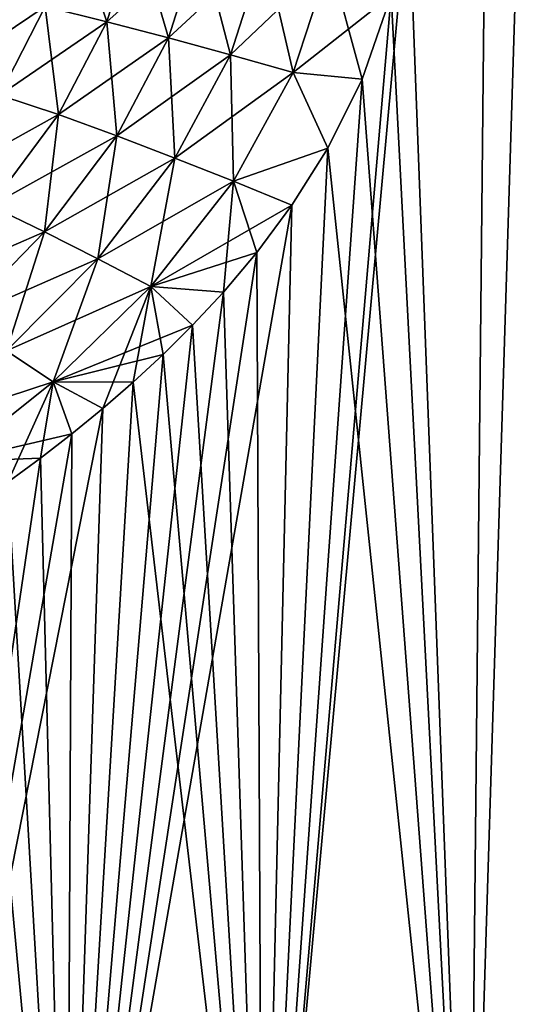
# Model space of a CAD drawing. Header units: millimetres. Extents: x -68 to 68, y -375 to 321.
# Tile 7 of 48: x -14 to -1, y 28 to 52. Entities that reach past the tile are written whole.
import ezdxf

# ---------------------------------------------------------------- set-up
doc = ezdxf.new("R2010")
doc.units = ezdxf.units.MM
doc.header["$LTSCALE"] = 33.374815
for name, color, linetype in [('12', 7, 'CONTINUOUS'), ('15', 7, 'CONTINUOUS'), ('19', 7, 'CONTINUOUS'), ('8', 7, 'CONTINUOUS')]:
    doc.layers.add(name, color=color, linetype=linetype)

msp = doc.modelspace()

# ---------------------------------------------------------------- linework, layer by layer
at = {"layer": '12', "color": 7, "linetype": 'CONTINUOUS', "true_color": 0xe0f2ff}
for points in [[(-13.188, 52.62, -19.74), (-12.501, 54.847, -19.89), (-11.646, 52.239, -20.585), (-13.188, 52.62, -19.74)], [(-11.646, 52.239, -20.585), (-12.501, 54.847, -19.89), (-10.911, 54.591, -20.684), (-11.646, 52.239, -20.585)], [(-11.646, 52.239, -20.585), (-10.911, 54.591, -20.684), (-10.108, 51.834, -21.437), (-11.646, 52.239, -20.585)], [(-10.108, 51.834, -21.437), (-10.911, 54.591, -20.684), (-9.32, 54.327, -21.477), (-10.108, 51.834, -21.437)], [(-10.108, 51.834, -21.437), (-9.32, 54.327, -21.477), (-8.562, 51.409, -22.238), (-10.108, 51.834, -21.437)], [(-8.562, 51.409, -22.238), (-9.32, 54.327, -21.477), (-7.714, 54.055, -22.214), (-8.562, 51.409, -22.238)], [(-8.562, 51.409, -22.238), (-7.714, 54.055, -22.214), (-6.995, 50.976, -22.932), (-8.562, 51.409, -22.238)], [(-6.995, 50.976, -22.932), (-7.714, 54.055, -22.214), (-6.081, 53.778, -22.839), (-6.995, 50.976, -22.932)], [(-5.28, 50.803, -23.454), (-6.995, 50.976, -22.932), (-6.081, 53.778, -22.839), (-5.28, 50.803, -23.454)], [(-4.554, 52.903, -23.343), (-5.28, 50.803, -23.454), (-6.081, 53.778, -22.839), (-4.554, 52.903, -23.343)], [(-14.324, 50.41, -19.3), (-14.747, 52.973, -18.959), (-13.188, 52.62, -19.74), (-14.324, 50.41, -19.3)], [(-14.324, 50.41, -19.3), (-13.188, 52.62, -19.74), (-12.855, 49.923, -20.202), (-14.324, 50.41, -19.3)], [(-12.855, 49.923, -20.202), (-13.188, 52.62, -19.74), (-11.646, 52.239, -20.585), (-12.855, 49.923, -20.202)], [(-12.855, 49.923, -20.202), (-11.646, 52.239, -20.585), (-11.4, 49.391, -21.121), (-12.855, 49.923, -20.202)], [(-11.4, 49.391, -21.121), (-11.646, 52.239, -20.585), (-10.108, 51.834, -21.437), (-11.4, 49.391, -21.121)], [(-11.4, 49.391, -21.121), (-10.108, 51.834, -21.437), (-9.949, 48.831, -21.999), (-11.4, 49.391, -21.121)], [(-9.949, 48.831, -21.999), (-10.108, 51.834, -21.437), (-8.562, 51.409, -22.238), (-9.949, 48.831, -21.999)], [(-9.949, 48.831, -21.999), (-8.562, 51.409, -22.238), (-8.486, 48.263, -22.778), (-9.949, 48.831, -21.999)], [(-8.486, 48.263, -22.778), (-8.562, 51.409, -22.238), (-6.995, 50.976, -22.932), (-8.486, 48.263, -22.778)], [(-6.134, 49.087, -23.463), (-8.486, 48.263, -22.778), (-6.995, 50.976, -22.932), (-6.134, 49.087, -23.463)], [(-5.28, 50.803, -23.454), (-6.134, 49.087, -23.463), (-6.995, 50.976, -22.932), (-5.28, 50.803, -23.454)], [(-14.544, 47.642, -19.452), (-14.324, 50.41, -19.3), (-12.855, 49.923, -20.202), (-14.544, 47.642, -19.452)], [(-14.544, 47.642, -19.452), (-12.855, 49.923, -20.202), (-13.198, 47.001, -20.436), (-14.544, 47.642, -19.452)], [(-13.198, 47.001, -20.436), (-12.855, 49.923, -20.202), (-11.4, 49.391, -21.121), (-13.198, 47.001, -20.436)], [(-13.198, 47.001, -20.436), (-11.4, 49.391, -21.121), (-11.872, 46.321, -21.391), (-13.198, 47.001, -20.436)], [(-11.872, 46.321, -21.391), (-11.4, 49.391, -21.121), (-9.949, 48.831, -21.999), (-11.872, 46.321, -21.391)], [(-6.134, 49.087, -23.463), (-7.028, 47.664, -23.393), (-8.486, 48.263, -22.778), (-6.134, 49.087, -23.463)], [(-11.872, 46.321, -21.391), (-9.949, 48.831, -21.999), (-10.55, 45.634, -22.258), (-11.872, 46.321, -21.391)], [(-10.55, 45.634, -22.258), (-9.949, 48.831, -21.999), (-8.486, 48.263, -22.778), (-10.55, 45.634, -22.258)], [(-8.738, 45.496, -23.094), (-10.55, 45.634, -22.258), (-8.486, 48.263, -22.778), (-8.738, 45.496, -23.094)], [(-7.909, 46.48, -23.264), (-8.738, 45.496, -23.094), (-8.486, 48.263, -22.778), (-7.909, 46.48, -23.264)], [(-7.028, 47.664, -23.393), (-7.909, 46.48, -23.264), (-8.486, 48.263, -22.778), (-7.028, 47.664, -23.393)], [(-15.338, 44.805, -19.33), (-14.544, 47.642, -19.452), (-13.198, 47.001, -20.436), (-15.338, 44.805, -19.33)], [(-15.338, 44.805, -19.33), (-13.198, 47.001, -20.436), (-14.15, 44.033, -20.343), (-15.338, 44.805, -19.33)], [(-14.15, 44.033, -20.343), (-13.198, 47.001, -20.436), (-11.872, 46.321, -21.391), (-14.15, 44.033, -20.343)], [(-14.15, 44.033, -20.343), (-11.872, 46.321, -21.391), (-12.988, 43.256, -21.283), (-14.15, 44.033, -20.343)], [(-12.988, 43.256, -21.283), (-11.872, 46.321, -21.391), (-10.55, 45.634, -22.258), (-12.988, 43.256, -21.283)], [(-11.749, 42.587, -22.123), (-12.988, 43.256, -21.283), (-10.55, 45.634, -22.258), (-11.749, 42.587, -22.123)], [(-10.986, 43.25, -22.421), (-11.749, 42.587, -22.123), (-10.55, 45.634, -22.258), (-10.986, 43.25, -22.421)], [(-10.242, 43.938, -22.678), (-10.986, 43.25, -22.421), (-10.55, 45.634, -22.258), (-10.242, 43.938, -22.678)], [(-8.738, 45.496, -23.094), (-9.507, 44.669, -22.899), (-10.55, 45.634, -22.258), (-8.738, 45.496, -23.094)], [(-9.507, 44.669, -22.899), (-10.242, 43.938, -22.678), (-10.55, 45.634, -22.258), (-9.507, 44.669, -22.899)], [(-15.478, 41.269, -19.875), (-14.15, 44.033, -20.343), (-12.988, 43.256, -21.283), (-15.478, 41.269, -19.875)], [(-14.115, 40.755, -20.966), (-15.478, 41.269, -19.875), (-12.988, 43.256, -21.283), (-14.115, 40.755, -20.966)], [(-13.303, 41.35, -21.404), (-14.115, 40.755, -20.966), (-12.988, 43.256, -21.283), (-13.303, 41.35, -21.404)], [(-12.52, 41.956, -21.785), (-13.303, 41.35, -21.404), (-12.988, 43.256, -21.283), (-12.52, 41.956, -21.785)], [(-11.749, 42.587, -22.123), (-12.52, 41.956, -21.785), (-12.988, 43.256, -21.283), (-11.749, 42.587, -22.123)]]:
    msp.add_3dface(points, dxfattribs=at)
at = {"layer": '15', "color": 7, "linetype": 'CONTINUOUS', "true_color": 0xe0f2ff}
for points in [[(-2.617, 15.61, 28.241), (-1.764, 100, 17.913), (-4.121, 55.453, 23.105), (-2.617, 15.61, 28.241)], [(-2.617, 15.61, 28.241), (2.617, 15.61, 28.241), (0, 100, 18), (-2.617, 15.61, 28.241)], [(-1.764, 100, 17.913), (-2.617, 15.61, 28.241), (0, 100, 18), (-1.764, 100, 17.913)], [(-4.554, 52.903, 23.343), (-2.617, 15.61, 28.241), (-4.121, 55.453, 23.105), (-4.554, 52.903, 23.343)], [(-5.28, 50.803, 23.454), (-2.617, 15.61, 28.241), (-4.554, 52.903, 23.343), (-5.28, 50.803, 23.454)], [(-6.134, 49.087, 23.463), (-2.617, 15.61, 28.241), (-5.28, 50.803, 23.454), (-6.134, 49.087, 23.463)], [(-7.762, 15.61, 27.279), (-2.617, 15.61, 28.241), (-6.134, 49.087, 23.463), (-7.762, 15.61, 27.279)], [(-7.028, 47.664, 23.393), (-7.762, 15.61, 27.279), (-6.134, 49.087, 23.463), (-7.028, 47.664, 23.393)], [(-7.909, 46.48, 23.264), (-7.762, 15.61, 27.279), (-7.028, 47.664, 23.393), (-7.909, 46.48, 23.264)], [(-8.738, 45.496, 23.094), (-7.762, 15.61, 27.279), (-7.909, 46.48, 23.264), (-8.738, 45.496, 23.094)], [(-9.507, 44.669, 22.899), (-7.762, 15.61, 27.279), (-8.738, 45.496, 23.094), (-9.507, 44.669, 22.899)], [(-10.242, 43.938, 22.678), (-7.762, 15.61, 27.279), (-9.507, 44.669, 22.899), (-10.242, 43.938, 22.678)], [(-10.986, 43.25, 22.421), (-7.762, 15.61, 27.279), (-10.242, 43.938, 22.678), (-10.986, 43.25, 22.421)], [(-12.642, 15.61, 25.388), (-7.762, 15.61, 27.279), (-10.986, 43.25, 22.421), (-12.642, 15.61, 25.388)], [(-11.749, 42.587, 22.123), (-12.642, 15.61, 25.388), (-10.986, 43.25, 22.421), (-11.749, 42.587, 22.123)], [(-12.52, 41.956, 21.785), (-12.642, 15.61, 25.388), (-11.749, 42.587, 22.123), (-12.52, 41.956, 21.785)], [(-13.303, 41.35, 21.404), (-12.642, 15.61, 25.388), (-12.52, 41.956, 21.785), (-13.303, 41.35, 21.404)], [(-14.115, 40.755, 20.966), (-12.642, 15.61, 25.388), (-13.303, 41.35, 21.404), (-14.115, 40.755, 20.966)], [(-14.946, 40.176, 20.47), (-12.642, 15.61, 25.388), (-14.115, 40.755, 20.966), (-14.946, 40.176, 20.47)], [(-17.092, 15.61, 22.633), (-12.642, 15.61, 25.388), (-14.946, 40.176, 20.47), (-17.092, 15.61, 22.633)]]:
    msp.add_3dface(points, dxfattribs=at)
at = {"layer": '19', "color": 7, "linetype": 'CONTINUOUS', "true_color": 0xe0f2ff}
for points in [[(-10.911, 54.591, 20.684), (-13.188, 52.62, 19.74), (-11.646, 52.239, 20.585), (-10.911, 54.591, 20.684)], [(-10.911, 54.591, 20.684), (-11.646, 52.239, 20.585), (-9.32, 54.327, 21.477), (-10.911, 54.591, 20.684)], [(-9.32, 54.327, 21.477), (-11.646, 52.239, 20.585), (-10.108, 51.834, 21.437), (-9.32, 54.327, 21.477)], [(-9.32, 54.327, 21.477), (-10.108, 51.834, 21.437), (-7.714, 54.055, 22.214), (-9.32, 54.327, 21.477)], [(-7.714, 54.055, 22.214), (-10.108, 51.834, 21.437), (-8.562, 51.409, 22.238), (-7.714, 54.055, 22.214)], [(-7.714, 54.055, 22.214), (-8.562, 51.409, 22.238), (-6.081, 53.778, 22.839), (-7.714, 54.055, 22.214)], [(-6.081, 53.778, 22.839), (-8.562, 51.409, 22.238), (-6.995, 50.976, 22.932), (-6.081, 53.778, 22.839)], [(-4.554, 52.903, 23.343), (-6.081, 53.778, 22.839), (-6.995, 50.976, 22.932), (-4.554, 52.903, 23.343)], [(-14.747, 52.973, 18.959), (-15.819, 50.85, 18.476), (-13.188, 52.62, 19.74), (-14.747, 52.973, 18.959)], [(-5.28, 50.803, 23.454), (-4.554, 52.903, 23.343), (-6.995, 50.976, 22.932), (-5.28, 50.803, 23.454)], [(-13.188, 52.62, 19.74), (-15.819, 50.85, 18.476), (-14.324, 50.41, 19.3), (-13.188, 52.62, 19.74)], [(-13.188, 52.62, 19.74), (-14.324, 50.41, 19.3), (-11.646, 52.239, 20.585), (-13.188, 52.62, 19.74)], [(-11.646, 52.239, 20.585), (-14.324, 50.41, 19.3), (-12.855, 49.923, 20.202), (-11.646, 52.239, 20.585)], [(-11.646, 52.239, 20.585), (-12.855, 49.923, 20.202), (-10.108, 51.834, 21.437), (-11.646, 52.239, 20.585)], [(-10.108, 51.834, 21.437), (-12.855, 49.923, 20.202), (-11.4, 49.391, 21.121), (-10.108, 51.834, 21.437)], [(-10.108, 51.834, 21.437), (-11.4, 49.391, 21.121), (-8.562, 51.409, 22.238), (-10.108, 51.834, 21.437)], [(-8.562, 51.409, 22.238), (-11.4, 49.391, 21.121), (-9.949, 48.831, 21.999), (-8.562, 51.409, 22.238)], [(-8.562, 51.409, 22.238), (-9.949, 48.831, 21.999), (-6.995, 50.976, 22.932), (-8.562, 51.409, 22.238)], [(-6.995, 50.976, 22.932), (-9.949, 48.831, 21.999), (-8.486, 48.263, 22.778), (-6.995, 50.976, 22.932)], [(-6.134, 49.087, 23.463), (-6.995, 50.976, 22.932), (-8.486, 48.263, 22.778), (-6.134, 49.087, 23.463)], [(-6.134, 49.087, 23.463), (-5.28, 50.803, 23.454), (-6.995, 50.976, 22.932), (-6.134, 49.087, 23.463)], [(-14.324, 50.41, 19.3), (-15.919, 48.222, 18.498), (-12.855, 49.923, 20.202), (-14.324, 50.41, 19.3)], [(-12.855, 49.923, 20.202), (-15.919, 48.222, 18.498), (-14.544, 47.642, 19.452), (-12.855, 49.923, 20.202)], [(-12.855, 49.923, 20.202), (-14.544, 47.642, 19.452), (-11.4, 49.391, 21.121), (-12.855, 49.923, 20.202)], [(-11.4, 49.391, 21.121), (-14.544, 47.642, 19.452), (-13.198, 47.001, 20.436), (-11.4, 49.391, 21.121)], [(-11.4, 49.391, 21.121), (-13.198, 47.001, 20.436), (-9.949, 48.831, 21.999), (-11.4, 49.391, 21.121)], [(-7.028, 47.664, 23.393), (-6.134, 49.087, 23.463), (-8.486, 48.263, 22.778), (-7.028, 47.664, 23.393)], [(-9.949, 48.831, 21.999), (-13.198, 47.001, 20.436), (-11.872, 46.321, 21.391), (-9.949, 48.831, 21.999)], [(-9.949, 48.831, 21.999), (-11.872, 46.321, 21.391), (-8.486, 48.263, 22.778), (-9.949, 48.831, 21.999)], [(-8.486, 48.263, 22.778), (-11.872, 46.321, 21.391), (-10.55, 45.634, 22.258), (-8.486, 48.263, 22.778)], [(-7.028, 47.664, 23.393), (-8.486, 48.263, 22.778), (-10.55, 45.634, 22.258), (-7.028, 47.664, 23.393)], [(-7.909, 46.48, 23.264), (-7.028, 47.664, 23.393), (-10.55, 45.634, 22.258), (-7.909, 46.48, 23.264)], [(-14.544, 47.642, 19.452), (-16.566, 45.53, 18.298), (-13.198, 47.001, 20.436), (-14.544, 47.642, 19.452)], [(-13.198, 47.001, 20.436), (-16.566, 45.53, 18.298), (-15.338, 44.805, 19.33), (-13.198, 47.001, 20.436)], [(-13.198, 47.001, 20.436), (-15.338, 44.805, 19.33), (-11.872, 46.321, 21.391), (-13.198, 47.001, 20.436)], [(-8.738, 45.496, 23.094), (-7.909, 46.48, 23.264), (-10.55, 45.634, 22.258), (-8.738, 45.496, 23.094)], [(-11.872, 46.321, 21.391), (-15.338, 44.805, 19.33), (-14.15, 44.033, 20.343), (-11.872, 46.321, 21.391)], [(-11.872, 46.321, 21.391), (-14.15, 44.033, 20.343), (-10.55, 45.634, 22.258), (-11.872, 46.321, 21.391)], [(-10.55, 45.634, 22.258), (-14.15, 44.033, 20.343), (-12.988, 43.256, 21.283), (-10.55, 45.634, 22.258)], [(-9.507, 44.669, 22.899), (-10.55, 45.634, 22.258), (-12.988, 43.256, 21.283), (-9.507, 44.669, 22.899)], [(-9.507, 44.669, 22.899), (-8.738, 45.496, 23.094), (-10.55, 45.634, 22.258), (-9.507, 44.669, 22.899)], [(-10.242, 43.938, 22.678), (-9.507, 44.669, 22.899), (-12.988, 43.256, 21.283), (-10.242, 43.938, 22.678)], [(-14.15, 44.033, 20.343), (-16.481, 42.108, 18.895), (-12.988, 43.256, 21.283), (-14.15, 44.033, 20.343)], [(-10.986, 43.25, 22.421), (-10.242, 43.938, 22.678), (-12.988, 43.256, 21.283), (-10.986, 43.25, 22.421)], [(-12.988, 43.256, 21.283), (-16.481, 42.108, 18.895), (-15.478, 41.269, 19.875), (-12.988, 43.256, 21.283)], [(-12.52, 41.956, 21.785), (-12.988, 43.256, 21.283), (-15.478, 41.269, 19.875), (-12.52, 41.956, 21.785)], [(-12.52, 41.956, 21.785), (-11.749, 42.587, 22.123), (-12.988, 43.256, 21.283), (-12.52, 41.956, 21.785)], [(-11.749, 42.587, 22.123), (-10.986, 43.25, 22.421), (-12.988, 43.256, 21.283), (-11.749, 42.587, 22.123)], [(-13.303, 41.35, 21.404), (-12.52, 41.956, 21.785), (-15.478, 41.269, 19.875), (-13.303, 41.35, 21.404)], [(-14.115, 40.755, 20.966), (-13.303, 41.35, 21.404), (-15.478, 41.269, 19.875), (-14.115, 40.755, 20.966)]]:
    msp.add_3dface(points, dxfattribs=at)
at = {"layer": '8', "color": 7, "linetype": 'CONTINUOUS', "true_color": 0xe0f2ff}
for points in [[(-1.764, 100, -17.913), (-2.617, 15.61, -28.241), (-4.121, 55.453, -23.105), (-1.764, 100, -17.913)], [(2.617, 15.61, -28.241), (-2.617, 15.61, -28.241), (0, 100, -18), (2.617, 15.61, -28.241)], [(0, 100, -18), (-2.617, 15.61, -28.241), (-1.764, 100, -17.913), (0, 100, -18)], [(-2.617, 15.61, -28.241), (-7.762, 15.61, -27.279), (-4.121, 55.453, -23.105), (-2.617, 15.61, -28.241)], [(-4.121, 55.453, -23.105), (-7.762, 15.61, -27.279), (-4.554, 52.903, -23.343), (-4.121, 55.453, -23.105)], [(-4.554, 52.903, -23.343), (-7.762, 15.61, -27.279), (-5.28, 50.803, -23.454), (-4.554, 52.903, -23.343)], [(-5.28, 50.803, -23.454), (-7.762, 15.61, -27.279), (-6.134, 49.087, -23.463), (-5.28, 50.803, -23.454)], [(-6.134, 49.087, -23.463), (-7.762, 15.61, -27.279), (-7.028, 47.664, -23.393), (-6.134, 49.087, -23.463)], [(-7.762, 15.61, -27.279), (-12.642, 15.61, -25.388), (-7.028, 47.664, -23.393), (-7.762, 15.61, -27.279)], [(-7.028, 47.664, -23.393), (-12.642, 15.61, -25.388), (-7.909, 46.48, -23.264), (-7.028, 47.664, -23.393)], [(-7.909, 46.48, -23.264), (-12.642, 15.61, -25.388), (-8.738, 45.496, -23.094), (-7.909, 46.48, -23.264)], [(-8.738, 45.496, -23.094), (-12.642, 15.61, -25.388), (-9.507, 44.669, -22.899), (-8.738, 45.496, -23.094)], [(-9.507, 44.669, -22.899), (-12.642, 15.61, -25.388), (-10.242, 43.938, -22.678), (-9.507, 44.669, -22.899)], [(-10.242, 43.938, -22.678), (-12.642, 15.61, -25.388), (-10.986, 43.25, -22.421), (-10.242, 43.938, -22.678)], [(-10.986, 43.25, -22.421), (-12.642, 15.61, -25.388), (-11.749, 42.587, -22.123), (-10.986, 43.25, -22.421)], [(-12.642, 15.61, -25.388), (-17.092, 15.61, -22.633), (-11.749, 42.587, -22.123), (-12.642, 15.61, -25.388)], [(-11.749, 42.587, -22.123), (-17.092, 15.61, -22.633), (-12.52, 41.956, -21.785), (-11.749, 42.587, -22.123)], [(-12.52, 41.956, -21.785), (-17.092, 15.61, -22.633), (-13.303, 41.35, -21.404), (-12.52, 41.956, -21.785)], [(-13.303, 41.35, -21.404), (-17.092, 15.61, -22.633), (-14.115, 40.755, -20.966), (-13.303, 41.35, -21.404)]]:
    msp.add_3dface(points, dxfattribs=at)

doc.saveas('drawing.dxf')
